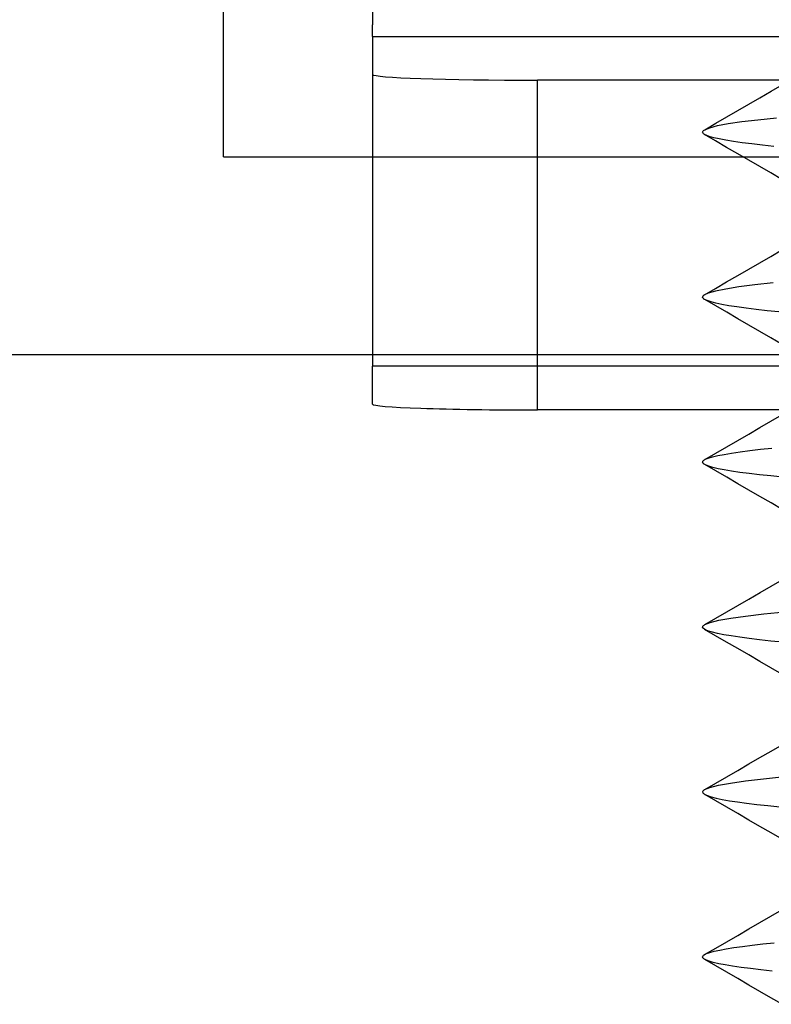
# Model space of a CAD drawing. Header units: millimetres. Extents: x -93 to 0, y 0 to 191.
# Tile 134 of 150: x -11.17 to -8.89, y 185.03 to 188.02. Entities that reach past the tile are written whole.
import ezdxf

# ---------------------------------------------------------------- set-up
doc = ezdxf.new("R2010")
doc.units = ezdxf.units.MM
doc.layers.add('MAIN-2', color=7, linetype='Continuous')

msp = doc.modelspace()

# ---------------------------------------------------------------- linework, layer by layer
at = {"layer": 'MAIN-2'}
for p, q in [((-10.1, 189), (-10.1, 188)), ((-10.5525, 187.6), (-10.5525, 188.7)), ((-10.1, 188), (-10.1, 188)), ((-10.1, 187.9651), (-10.1, 188)), ((-10.1, 187.9651), (-1.1, 187.9651)), ((-10.1, 187.9651), (-1.3358, 187.9651)), ((-10.1, 187.9651), (-10.1, 186.9657)), ((-10.1, 187.9651), (-10.1, 187.9651)), ((-1.6, 187.8325), (-9.6, 187.8325)), ((-9.6, 186.8331), (-9.6, 187.8325)), ((-8.8924, 187.7989), (-8.8589, 187.8184)), ((-8.8924, 187.7989), (-8.8589, 187.8184)), ((-8.9595, 187.76), (-8.926, 187.7795)), ((-8.9595, 187.76), (-8.926, 187.7795)), ((-8.926, 187.7795), (-8.8924, 187.7989)), ((-8.926, 187.7795), (-8.8924, 187.7989)), ((-8.9929, 187.7406), (-8.9595, 187.76)), ((-8.9929, 187.7406), (-8.9595, 187.76)), ((-9.0597, 187.7018), (-9.0263, 187.7212)), ((-9.0597, 187.7018), (-9.0263, 187.7212)), ((-9.0263, 187.7212), (-8.9929, 187.7406)), ((-9.0263, 187.7212), (-8.9929, 187.7406)), ((-8.9325, 187.7128), (-8.8754, 187.7189)), ((-8.9325, 187.7128), (-8.8754, 187.7189)), ((-9.0932, 187.6824), (-9.0597, 187.7018)), ((-9.0932, 187.6824), (-9.0597, 187.7018)), ((-9.0932, 187.6824), (-9.0781, 187.6886)), ((-9.0932, 187.6824), (-9.0781, 187.6886)), ((-9.0781, 187.6886), (-9.0543, 187.6948)), ((-9.0781, 187.6886), (-9.0543, 187.6948)), ((-9.0543, 187.6948), (-9.022, 187.7009)), ((-9.0543, 187.6948), (-9.022, 187.7009)), ((-9.022, 187.7009), (-8.9814, 187.7068)), ((-9.022, 187.7009), (-8.9814, 187.7068)), ((-8.9814, 187.7068), (-8.9325, 187.7128)), ((-8.9814, 187.7068), (-8.9325, 187.7128)), ((-9.0998, 187.6749), (-9.0996, 187.6761)), ((-9.0998, 187.6749), (-9.0996, 187.6761)), ((-9.0995, 187.6733), (-9.0998, 187.6749)), ((-9.0995, 187.6733), (-9.0998, 187.6749)), ((-9.0996, 187.6761), (-9.099, 187.6774)), ((-9.0996, 187.6761), (-9.099, 187.6774)), ((-9.0986, 187.6718), (-9.0995, 187.6733)), ((-9.0986, 187.6718), (-9.0995, 187.6733)), ((-9.099, 187.6774), (-9.0981, 187.6786)), ((-9.099, 187.6774), (-9.0981, 187.6786)), ((-9.0972, 187.6702), (-9.0986, 187.6718)), ((-9.0972, 187.6702), (-9.0986, 187.6718)), ((-9.0981, 187.6786), (-9.0969, 187.6799)), ((-9.0981, 187.6786), (-9.0969, 187.6799)), ((-9.0952, 187.6687), (-9.0972, 187.6702)), ((-9.0952, 187.6687), (-9.0972, 187.6702)), ((-9.0969, 187.6799), (-9.0952, 187.6812)), ((-9.0969, 187.6799), (-9.0952, 187.6812)), ((-9.0952, 187.6812), (-9.0932, 187.6824)), ((-9.0952, 187.6812), (-9.0932, 187.6824)), ((-9.0927, 187.6671), (-9.0952, 187.6687)), ((-9.0927, 187.6671), (-9.0952, 187.6687)), ((-9.0603, 187.6483), (-9.0936, 187.6677)), ((-9.0603, 187.6483), (-9.0936, 187.6677)), ((-9.0895, 187.6656), (-9.0927, 187.6671)), ((-9.0895, 187.6656), (-9.0927, 187.6671)), ((-9.0795, 187.6619), (-9.0895, 187.6656)), ((-9.0795, 187.6619), (-9.0895, 187.6656)), ((-9.0662, 187.6582), (-9.0795, 187.6619)), ((-9.0662, 187.6582), (-9.0795, 187.6619)), ((-9.0495, 187.6544), (-9.0662, 187.6582)), ((-9.0495, 187.6544), (-9.0662, 187.6582)), ((-9.0295, 187.6507), (-9.0495, 187.6544)), ((-9.0295, 187.6507), (-9.0495, 187.6544)), ((-9.0269, 187.629), (-9.0603, 187.6483)), ((-9.0269, 187.629), (-9.0603, 187.6483)), ((-9.0063, 187.6469), (-9.0295, 187.6507)), ((-9.0063, 187.6469), (-9.0295, 187.6507)), ((-8.9935, 187.6096), (-9.0269, 187.629)), ((-8.9935, 187.6096), (-9.0269, 187.629)), ((-8.98, 187.6431), (-9.0063, 187.6469)), ((-8.98, 187.6431), (-9.0063, 187.6469)), ((-8.9507, 187.6393), (-8.98, 187.6431)), ((-8.9507, 187.6393), (-8.98, 187.6431)), ((-8.9186, 187.6355), (-8.9507, 187.6393)), ((-8.9186, 187.6355), (-8.9507, 187.6393)), ((-8.8839, 187.6317), (-8.9186, 187.6355)), ((-8.8839, 187.6317), (-8.9186, 187.6355)), ((-10.5525, 187.6), (-4.6475, 187.6)), ((-10.5525, 187.6), (-10.5525, 187.6)), ((-8.9601, 187.5903), (-8.9935, 187.6096)), ((-8.9601, 187.5903), (-8.9935, 187.6096)), ((-8.9266, 187.5708), (-8.9601, 187.5903)), ((-8.9266, 187.5708), (-8.9601, 187.5903)), ((-8.8931, 187.5513), (-8.9266, 187.5708)), ((-8.8931, 187.5513), (-8.9266, 187.5708)), ((-8.8595, 187.5319), (-8.8931, 187.5513)), ((-8.8595, 187.5319), (-8.8931, 187.5513)), ((-8.9264, 187.2792), (-8.8929, 187.2986)), ((-8.9264, 187.2792), (-8.8929, 187.2986)), ((-8.8929, 187.2986), (-8.8593, 187.3181)), ((-8.8929, 187.2986), (-8.8593, 187.3181)), ((-8.96, 187.2597), (-8.9264, 187.2792)), ((-8.96, 187.2597), (-8.9264, 187.2792)), ((-9.0269, 187.2209), (-8.9934, 187.2403)), ((-9.0269, 187.2209), (-8.9934, 187.2403)), ((-8.9934, 187.2403), (-8.96, 187.2597)), ((-8.9934, 187.2403), (-8.96, 187.2597)), ((-9.0603, 187.2015), (-9.0269, 187.2209)), ((-9.0603, 187.2015), (-9.0269, 187.2209)), ((-8.9897, 187.2057), (-9.0293, 187.1994)), ((-8.9897, 187.2057), (-9.0293, 187.1994)), ((-8.9418, 187.2119), (-8.9897, 187.2057)), ((-8.9418, 187.2119), (-8.9897, 187.2057)), ((-8.8859, 187.2181), (-8.9418, 187.2119)), ((-8.8859, 187.2181), (-8.9418, 187.2119)), ((-9.0998, 187.176), (-9.0999, 187.1751)), ((-9.0998, 187.176), (-9.0999, 187.1751)), ((-9.0994, 187.177), (-9.0998, 187.176)), ((-9.0994, 187.177), (-9.0998, 187.176)), ((-9.0989, 187.178), (-9.0994, 187.177)), ((-9.0989, 187.178), (-9.0994, 187.177)), ((-9.098, 187.1789), (-9.0989, 187.178)), ((-9.098, 187.1789), (-9.0989, 187.178)), ((-9.097, 187.1799), (-9.098, 187.1789)), ((-9.097, 187.1799), (-9.098, 187.1789)), ((-9.0957, 187.1809), (-9.097, 187.1799)), ((-9.0957, 187.1809), (-9.097, 187.1799)), ((-9.0825, 187.187), (-9.0957, 187.1809)), ((-9.0825, 187.187), (-9.0957, 187.1809)), ((-9.0938, 187.1821), (-9.0603, 187.2015)), ((-9.0938, 187.1821), (-9.0603, 187.2015)), ((-9.0604, 187.1931), (-9.0825, 187.187)), ((-9.0604, 187.1931), (-9.0825, 187.187)), ((-9.0293, 187.1994), (-9.0604, 187.1931)), ((-9.0293, 187.1994), (-9.0604, 187.1931)), ((-9.0997, 187.1739), (-9.0999, 187.1751)), ((-9.0997, 187.1739), (-9.0999, 187.1751)), ((-9.0992, 187.1727), (-9.0997, 187.1739)), ((-9.0992, 187.1727), (-9.0997, 187.1739)), ((-9.0984, 187.1716), (-9.0992, 187.1727)), ((-9.0984, 187.1716), (-9.0992, 187.1727)), ((-9.0972, 187.1704), (-9.0984, 187.1716)), ((-9.0972, 187.1704), (-9.0984, 187.1716)), ((-9.0957, 187.1692), (-9.0972, 187.1704)), ((-9.0957, 187.1692), (-9.0972, 187.1704)), ((-9.0938, 187.168), (-9.0957, 187.1692)), ((-9.0938, 187.168), (-9.0957, 187.1692)), ((-9.0858, 187.1643), (-9.0938, 187.168)), ((-9.0858, 187.1643), (-9.0938, 187.168)), ((-9.0601, 187.1485), (-9.0935, 187.1679)), ((-9.0601, 187.1485), (-9.0935, 187.1679)), ((-9.0743, 187.1605), (-9.0858, 187.1643)), ((-9.0743, 187.1605), (-9.0858, 187.1643)), ((-9.0595, 187.1567), (-9.0743, 187.1605)), ((-9.0595, 187.1567), (-9.0743, 187.1605)), ((-9.0266, 187.1291), (-9.0601, 187.1485)), ((-9.0266, 187.1291), (-9.0601, 187.1485)), ((-9.0414, 187.1528), (-9.0595, 187.1567)), ((-9.0414, 187.1528), (-9.0595, 187.1567)), ((-9.02, 187.149), (-9.0414, 187.1528)), ((-9.02, 187.149), (-9.0414, 187.1528)), ((-8.9956, 187.1451), (-9.02, 187.149)), ((-8.9956, 187.1451), (-9.02, 187.149)), ((-8.9932, 187.1097), (-9.0266, 187.1291)), ((-8.9932, 187.1097), (-9.0266, 187.1291)), ((-8.9681, 187.1413), (-8.9956, 187.1451)), ((-8.9681, 187.1413), (-8.9956, 187.1451)), ((-8.9376, 187.1376), (-8.9681, 187.1413)), ((-8.9376, 187.1376), (-8.9681, 187.1413)), ((-8.9044, 187.1339), (-8.9376, 187.1376)), ((-8.9044, 187.1339), (-8.9376, 187.1376)), ((-8.8683, 187.1302), (-8.9044, 187.1339)), ((-8.8683, 187.1302), (-8.9044, 187.1339)), ((-8.9597, 187.0903), (-8.9932, 187.1097)), ((-8.9597, 187.0903), (-8.9932, 187.1097)), ((-8.9262, 187.0708), (-8.9597, 187.0903)), ((-8.9262, 187.0708), (-8.9597, 187.0903)), ((-8.8927, 187.0513), (-8.9262, 187.0708)), ((-8.8927, 187.0513), (-8.9262, 187.0708)), ((-8.8591, 187.0318), (-8.8927, 187.0513)), ((-8.8591, 187.0318), (-8.8927, 187.0513)), ((-5, 187), (-87.4, 187)), ((-1.1, 186.9657), (-10.1, 186.9657)), ((-10.1, 186.8505), (-10.1, 186.9657)), ((-1.6, 186.8331), (-9.6, 186.8331)), ((-8.8928, 186.7988), (-8.8592, 186.8183)), ((-8.8928, 186.7988), (-8.8592, 186.8183)), ((-8.9263, 186.7794), (-8.8928, 186.7988)), ((-8.9263, 186.7794), (-8.8928, 186.7988)), ((-8.9932, 186.7406), (-8.9598, 186.7599)), ((-8.9932, 186.7406), (-8.9598, 186.7599)), ((-8.9598, 186.7599), (-8.9263, 186.7794)), ((-8.9598, 186.7599), (-8.9263, 186.7794)), ((-9.0266, 186.7212), (-8.9932, 186.7406)), ((-9.0266, 186.7212), (-8.9932, 186.7406)), ((-9.0934, 186.6824), (-9.06, 186.7018)), ((-9.0934, 186.6824), (-9.06, 186.7018)), ((-9.06, 186.7018), (-9.0266, 186.7212)), ((-9.06, 186.7018), (-9.0266, 186.7212)), ((-9.054, 186.6947), (-9.0346, 186.6985)), ((-9.054, 186.6947), (-9.0346, 186.6985)), ((-9.0346, 186.6985), (-9.0118, 186.7023)), ((-9.0346, 186.6985), (-9.0118, 186.7023)), ((-9.0118, 186.7023), (-8.9858, 186.7061)), ((-9.0118, 186.7023), (-8.9858, 186.7061)), ((-8.9858, 186.7061), (-8.9567, 186.71)), ((-8.9858, 186.7061), (-8.9567, 186.71)), ((-8.9567, 186.71), (-8.9247, 186.7139)), ((-8.9567, 186.71), (-8.9247, 186.7139)), ((-8.9247, 186.7139), (-8.8901, 186.7177)), ((-8.9247, 186.7139), (-8.8901, 186.7177)), ((-9.0997, 186.6751), (-9.0995, 186.6765)), ((-9.0997, 186.6751), (-9.0995, 186.6765)), ((-9.0996, 186.6742), (-9.0997, 186.6751)), ((-9.0996, 186.6742), (-9.0997, 186.6751)), ((-9.0993, 186.6734), (-9.0996, 186.6742)), ((-9.0993, 186.6734), (-9.0996, 186.6742)), ((-9.0995, 186.6765), (-9.0988, 186.6779)), ((-9.0995, 186.6765), (-9.0988, 186.6779)), ((-9.0989, 186.6726), (-9.0993, 186.6734)), ((-9.0989, 186.6726), (-9.0993, 186.6734)), ((-9.0983, 186.6717), (-9.0989, 186.6726)), ((-9.0983, 186.6717), (-9.0989, 186.6726)), ((-9.0988, 186.6779), (-9.0977, 186.6793)), ((-9.0988, 186.6779), (-9.0977, 186.6793)), ((-9.0976, 186.6709), (-9.0983, 186.6717)), ((-9.0976, 186.6709), (-9.0983, 186.6717)), ((-9.0977, 186.6793), (-9.0962, 186.6807)), ((-9.0977, 186.6793), (-9.0962, 186.6807)), ((-9.0967, 186.67), (-9.0976, 186.6709)), ((-9.0967, 186.67), (-9.0976, 186.6709)), ((-9.0906, 186.6663), (-9.0967, 186.67)), ((-9.0906, 186.6663), (-9.0967, 186.67)), ((-9.0962, 186.6807), (-9.0941, 186.6821)), ((-9.0962, 186.6807), (-9.0941, 186.6821)), ((-9.0941, 186.6821), (-9.0917, 186.6835)), ((-9.0941, 186.6821), (-9.0917, 186.6835)), ((-9.0917, 186.6835), (-9.0826, 186.6873)), ((-9.0917, 186.6835), (-9.0826, 186.6873)), ((-9.0826, 186.6873), (-9.07, 186.691)), ((-9.0826, 186.6873), (-9.07, 186.691)), ((-9.07, 186.691), (-9.054, 186.6947)), ((-9.07, 186.691), (-9.054, 186.6947)), ((-9.0597, 186.6482), (-9.0931, 186.6676)), ((-9.0597, 186.6482), (-9.0931, 186.6676)), ((-9.0814, 186.6625), (-9.0906, 186.6663)), ((-9.0814, 186.6625), (-9.0906, 186.6663)), ((-9.0688, 186.6588), (-9.0814, 186.6625)), ((-9.0688, 186.6588), (-9.0814, 186.6625)), ((-9.0531, 186.655), (-9.0688, 186.6588)), ((-9.0531, 186.655), (-9.0688, 186.6588)), ((-9.0263, 186.6289), (-9.0597, 186.6482)), ((-9.0263, 186.6289), (-9.0597, 186.6482)), ((-9.0341, 186.6513), (-9.0531, 186.655)), ((-9.0341, 186.6513), (-9.0531, 186.655)), ((-9.012, 186.6476), (-9.0341, 186.6513)), ((-9.012, 186.6476), (-9.0341, 186.6513)), ((-8.9868, 186.6439), (-9.012, 186.6476)), ((-8.9868, 186.6439), (-9.012, 186.6476)), ((-8.9586, 186.6403), (-8.9868, 186.6439)), ((-8.9586, 186.6403), (-8.9868, 186.6439)), ((-8.9275, 186.6366), (-8.9586, 186.6403)), ((-8.9275, 186.6366), (-8.9586, 186.6403)), ((-8.9928, 186.6095), (-9.0263, 186.6289)), ((-8.9928, 186.6095), (-9.0263, 186.6289)), ((-8.9594, 186.5901), (-8.9928, 186.6095)), ((-8.9594, 186.5901), (-8.9928, 186.6095)), ((-8.8935, 186.633), (-8.9275, 186.6366)), ((-8.8935, 186.633), (-8.9275, 186.6366)), ((-8.8567, 186.6293), (-8.8935, 186.633)), ((-8.8567, 186.6293), (-8.8935, 186.633)), ((-8.9259, 186.5706), (-8.9594, 186.5901)), ((-8.9259, 186.5706), (-8.9594, 186.5901)), ((-8.8924, 186.5511), (-8.9259, 186.5706)), ((-8.8924, 186.5511), (-8.9259, 186.5706)), ((-8.8588, 186.5316), (-8.8924, 186.5511)), ((-8.8588, 186.5316), (-8.8924, 186.5511)), ((-8.8923, 186.2989), (-8.8588, 186.3184)), ((-8.8923, 186.2989), (-8.8588, 186.3184)), ((-8.9258, 186.2794), (-8.8923, 186.2989)), ((-8.9258, 186.2794), (-8.8923, 186.2989)), ((-8.9928, 186.2405), (-8.9594, 186.2599)), ((-8.9928, 186.2405), (-8.9594, 186.2599)), ((-8.9594, 186.2599), (-8.9258, 186.2794)), ((-8.9594, 186.2599), (-8.9258, 186.2794)), ((-9.0597, 186.2017), (-9.0263, 186.2211)), ((-9.0597, 186.2017), (-9.0263, 186.2211)), ((-9.0263, 186.2211), (-8.9928, 186.2405)), ((-9.0263, 186.2211), (-8.9928, 186.2405)), ((-8.9146, 186.2149), (-8.851, 186.2214)), ((-8.9146, 186.2149), (-8.851, 186.2214)), ((-9.0932, 186.1823), (-9.0597, 186.2017)), ((-9.0932, 186.1823), (-9.0597, 186.2017)), ((-9.077, 186.1889), (-9.0507, 186.1955)), ((-9.077, 186.1889), (-9.0507, 186.1955)), ((-9.0507, 186.1955), (-9.0147, 186.2021)), ((-9.0507, 186.1955), (-9.0147, 186.2021)), ((-9.0147, 186.2021), (-8.9693, 186.2085)), ((-9.0147, 186.2021), (-8.9693, 186.2085)), ((-8.9693, 186.2085), (-8.9146, 186.2149)), ((-8.9693, 186.2085), (-8.9146, 186.2149)), ((-9.0998, 186.1748), (-9.0996, 186.1761)), ((-9.0998, 186.1748), (-9.0996, 186.1761)), ((-9.0997, 186.1741), (-9.0998, 186.1748)), ((-9.0997, 186.1741), (-9.0998, 186.1748)), ((-9.0995, 186.1733), (-9.0997, 186.1741)), ((-9.0995, 186.1733), (-9.0997, 186.1741)), ((-9.0996, 186.1761), (-9.0991, 186.1773)), ((-9.0996, 186.1761), (-9.0991, 186.1773)), ((-9.0991, 186.1725), (-9.0995, 186.1733)), ((-9.0991, 186.1725), (-9.0995, 186.1733)), ((-9.0991, 186.1773), (-9.0982, 186.1785)), ((-9.0991, 186.1773), (-9.0982, 186.1785)), ((-9.0986, 186.1717), (-9.0991, 186.1725)), ((-9.0986, 186.1717), (-9.0991, 186.1725)), ((-9.0979, 186.1709), (-9.0986, 186.1717)), ((-9.0979, 186.1709), (-9.0986, 186.1717)), ((-9.0982, 186.1785), (-9.0969, 186.1798)), ((-9.0982, 186.1785), (-9.0969, 186.1798)), ((-9.0971, 186.1702), (-9.0979, 186.1709)), ((-9.0971, 186.1702), (-9.0979, 186.1709)), ((-9.0913, 186.1665), (-9.0971, 186.1702)), ((-9.0913, 186.1665), (-9.0971, 186.1702)), ((-9.0969, 186.1798), (-9.0953, 186.181)), ((-9.0969, 186.1798), (-9.0953, 186.181)), ((-9.0953, 186.181), (-9.0933, 186.1823)), ((-9.0953, 186.181), (-9.0933, 186.1823)), ((-9.0603, 186.1485), (-9.0937, 186.1678)), ((-9.0603, 186.1485), (-9.0937, 186.1678)), ((-9.0933, 186.1823), (-9.077, 186.1889)), ((-9.0933, 186.1823), (-9.077, 186.1889)), ((-9.0822, 186.1629), (-9.0913, 186.1665)), ((-9.0822, 186.1629), (-9.0913, 186.1665)), ((-9.0699, 186.1592), (-9.0822, 186.1629)), ((-9.0699, 186.1592), (-9.0822, 186.1629)), ((-9.0542, 186.1555), (-9.0699, 186.1592)), ((-9.0542, 186.1555), (-9.0699, 186.1592)), ((-9.0269, 186.1291), (-9.0603, 186.1485)), ((-9.0269, 186.1291), (-9.0603, 186.1485)), ((-9.0352, 186.1517), (-9.0542, 186.1555)), ((-9.0352, 186.1517), (-9.0542, 186.1555)), ((-9.0129, 186.1479), (-9.0352, 186.1517)), ((-9.0129, 186.1479), (-9.0352, 186.1517)), ((-8.9873, 186.1441), (-9.0129, 186.1479)), ((-8.9873, 186.1441), (-9.0129, 186.1479)), ((-8.9587, 186.1402), (-8.9873, 186.1441)), ((-8.9587, 186.1402), (-8.9873, 186.1441)), ((-8.9271, 186.1364), (-8.9587, 186.1402)), ((-8.9271, 186.1364), (-8.9587, 186.1402)), ((-8.8927, 186.1326), (-8.9271, 186.1364)), ((-8.8927, 186.1326), (-8.9271, 186.1364)), ((-8.8555, 186.1288), (-8.8927, 186.1326)), ((-8.8555, 186.1288), (-8.8927, 186.1326)), ((-8.9934, 186.1097), (-9.0269, 186.1291)), ((-8.9934, 186.1097), (-9.0269, 186.1291)), ((-8.96, 186.0903), (-8.9934, 186.1097)), ((-8.96, 186.0903), (-8.9934, 186.1097)), ((-8.9265, 186.0708), (-8.96, 186.0903)), ((-8.9265, 186.0708), (-8.96, 186.0903)), ((-8.8929, 186.0514), (-8.9265, 186.0708)), ((-8.8929, 186.0514), (-8.9265, 186.0708)), ((-8.8593, 186.0319), (-8.8929, 186.0514)), ((-8.8593, 186.0319), (-8.8929, 186.0514)), ((-8.8924, 185.799), (-8.8588, 185.8185)), ((-8.8924, 185.799), (-8.8588, 185.8185)), ((-8.9595, 185.76), (-8.9259, 185.7795)), ((-8.9595, 185.76), (-8.9259, 185.7795)), ((-8.9259, 185.7795), (-8.8924, 185.799)), ((-8.9259, 185.7795), (-8.8924, 185.799)), ((-8.9929, 185.7406), (-8.9595, 185.76)), ((-8.9929, 185.7406), (-8.9595, 185.76)), ((-9.0599, 185.7017), (-9.0264, 185.7212)), ((-9.0599, 185.7017), (-9.0264, 185.7212)), ((-9.0264, 185.7212), (-8.9929, 185.7406)), ((-9.0264, 185.7212), (-8.9929, 185.7406)), ((-8.9699, 185.7085), (-8.9149, 185.7151)), ((-8.9699, 185.7085), (-8.9149, 185.7151)), ((-8.9149, 185.7151), (-8.8512, 185.7216)), ((-8.9149, 185.7151), (-8.8512, 185.7216)), ((-9.0937, 185.6822), (-9.0777, 185.6887)), ((-9.0937, 185.6822), (-9.0777, 185.6887)), ((-9.0934, 185.6823), (-9.0599, 185.7017)), ((-9.0934, 185.6823), (-9.0599, 185.7017)), ((-9.0777, 185.6887), (-9.0517, 185.6953)), ((-9.0777, 185.6887), (-9.0517, 185.6953)), ((-9.0517, 185.6953), (-9.0157, 185.7019)), ((-9.0517, 185.6953), (-9.0157, 185.7019)), ((-9.0157, 185.7019), (-8.9699, 185.7085)), ((-9.0157, 185.7019), (-8.9699, 185.7085)), ((-9.0997, 185.6751), (-9.0996, 185.6763)), ((-9.0997, 185.6751), (-9.0996, 185.6763)), ((-9.0997, 185.6751), (-9.0995, 185.6739)), ((-9.0997, 185.6751), (-9.0995, 185.6739)), ((-9.0996, 185.6763), (-9.0991, 185.6774)), ((-9.0996, 185.6763), (-9.0991, 185.6774)), ((-9.0995, 185.6739), (-9.099, 185.6727)), ((-9.0995, 185.6739), (-9.099, 185.6727)), ((-9.0991, 185.6774), (-9.0982, 185.6786)), ((-9.0991, 185.6774), (-9.0982, 185.6786)), ((-9.099, 185.6727), (-9.0981, 185.6714)), ((-9.099, 185.6727), (-9.0981, 185.6714)), ((-9.0982, 185.6786), (-9.0971, 185.6798)), ((-9.0982, 185.6786), (-9.0971, 185.6798)), ((-9.0981, 185.6714), (-9.0969, 185.6702)), ((-9.0981, 185.6714), (-9.0969, 185.6702)), ((-9.0971, 185.6798), (-9.0956, 185.681)), ((-9.0971, 185.6798), (-9.0956, 185.681)), ((-9.0969, 185.6702), (-9.0953, 185.669)), ((-9.0969, 185.6702), (-9.0953, 185.669)), ((-9.0956, 185.681), (-9.0937, 185.6822)), ((-9.0956, 185.681), (-9.0937, 185.6822)), ((-9.0953, 185.669), (-9.0934, 185.6678)), ((-9.0953, 185.669), (-9.0934, 185.6678)), ((-9.0599, 185.6484), (-9.0934, 185.6679)), ((-9.0599, 185.6484), (-9.0934, 185.6679)), ((-9.0934, 185.6678), (-9.0852, 185.664)), ((-9.0934, 185.6678), (-9.0852, 185.664)), ((-9.0852, 185.664), (-9.0735, 185.6602)), ((-9.0852, 185.664), (-9.0735, 185.6602)), ((-9.0735, 185.6602), (-9.0585, 185.6563)), ((-9.0735, 185.6602), (-9.0585, 185.6563)), ((-9.0585, 185.6563), (-9.0402, 185.6525)), ((-9.0585, 185.6563), (-9.0402, 185.6525)), ((-9.0264, 185.629), (-9.0599, 185.6484)), ((-9.0264, 185.629), (-9.0599, 185.6484)), ((-9.0402, 185.6525), (-9.0187, 185.6487)), ((-9.0402, 185.6525), (-9.0187, 185.6487)), ((-8.9929, 185.6096), (-9.0264, 185.629)), ((-8.9929, 185.6096), (-9.0264, 185.629)), ((-9.0187, 185.6487), (-8.9941, 185.6449)), ((-9.0187, 185.6487), (-8.9941, 185.6449)), ((-8.9941, 185.6449), (-8.9663, 185.6411)), ((-8.9941, 185.6449), (-8.9663, 185.6411)), ((-8.9663, 185.6411), (-8.9357, 185.6374)), ((-8.9663, 185.6411), (-8.9357, 185.6374)), ((-8.9357, 185.6374), (-8.9022, 185.6337)), ((-8.9357, 185.6374), (-8.9022, 185.6337)), ((-8.9022, 185.6337), (-8.8658, 185.63)), ((-8.9022, 185.6337), (-8.8658, 185.63)), ((-8.9595, 185.5901), (-8.9929, 185.6096)), ((-8.9595, 185.5901), (-8.9929, 185.6096)), ((-8.9259, 185.5707), (-8.9595, 185.5901)), ((-8.9259, 185.5707), (-8.9595, 185.5901)), ((-8.8924, 185.5512), (-8.9259, 185.5707)), ((-8.8924, 185.5512), (-8.9259, 185.5707)), ((-8.8588, 185.5317), (-8.8924, 185.5512)), ((-8.8588, 185.5317), (-8.8924, 185.5512)), ((-8.9263, 185.2794), (-8.8927, 185.2989)), ((-8.9263, 185.2794), (-8.8927, 185.2989)), ((-8.8927, 185.2989), (-8.8592, 185.3184)), ((-8.8927, 185.2989), (-8.8592, 185.3184)), ((-8.9598, 185.26), (-8.9263, 185.2794)), ((-8.9598, 185.26), (-8.9263, 185.2794)), ((-9.0267, 185.2212), (-8.9932, 185.2406)), ((-9.0267, 185.2212), (-8.9932, 185.2406)), ((-8.9932, 185.2406), (-8.9598, 185.26)), ((-8.9932, 185.2406), (-8.9598, 185.26)), ((-9.0601, 185.2018), (-9.0267, 185.2212)), ((-9.0601, 185.2018), (-9.0267, 185.2212)), ((-9.0049, 185.2034), (-8.9787, 185.2072)), ((-9.0049, 185.2034), (-8.9787, 185.2072)), ((-8.9787, 185.2072), (-8.9496, 185.2109)), ((-8.9787, 185.2072), (-8.9496, 185.2109)), ((-8.9496, 185.2109), (-8.9177, 185.2147)), ((-8.9496, 185.2109), (-8.9177, 185.2147)), ((-8.9177, 185.2147), (-8.8831, 185.2184)), ((-8.9177, 185.2147), (-8.8831, 185.2184)), ((-9.0998, 185.1751), (-9.0995, 185.1768)), ((-9.0998, 185.1751), (-9.0995, 185.1768)), ((-9.0995, 185.1768), (-9.0985, 185.1785)), ((-9.0995, 185.1768), (-9.0985, 185.1785)), ((-9.0985, 185.1785), (-9.0969, 185.1801)), ((-9.0985, 185.1785), (-9.0969, 185.1801)), ((-9.0969, 185.1801), (-9.0946, 185.1818)), ((-9.0969, 185.1801), (-9.0946, 185.1818)), ((-9.0946, 185.1818), (-9.0917, 185.1835)), ((-9.0946, 185.1818), (-9.0917, 185.1835)), ((-9.0936, 185.1824), (-9.0601, 185.2018)), ((-9.0936, 185.1824), (-9.0601, 185.2018)), ((-9.0917, 185.1835), (-9.0882, 185.1851)), ((-9.0917, 185.1835), (-9.0882, 185.1851)), ((-9.0882, 185.1851), (-9.078, 185.1888)), ((-9.0882, 185.1851), (-9.078, 185.1888)), ((-9.078, 185.1888), (-9.0645, 185.1925)), ((-9.078, 185.1888), (-9.0645, 185.1925)), ((-9.0645, 185.1925), (-9.0479, 185.1961)), ((-9.0645, 185.1925), (-9.0479, 185.1961)), ((-9.0479, 185.1961), (-9.028, 185.1998)), ((-9.0479, 185.1961), (-9.028, 185.1998)), ((-9.028, 185.1998), (-9.0049, 185.2034)), ((-9.028, 185.1998), (-9.0049, 185.2034)), ((-9.0997, 185.1742), (-9.0998, 185.1751)), ((-9.0997, 185.1742), (-9.0998, 185.1751)), ((-9.0994, 185.1733), (-9.0997, 185.1742)), ((-9.0994, 185.1733), (-9.0997, 185.1742)), ((-9.099, 185.1724), (-9.0994, 185.1733)), ((-9.099, 185.1724), (-9.0994, 185.1733)), ((-9.0983, 185.1715), (-9.099, 185.1724)), ((-9.0983, 185.1715), (-9.099, 185.1724)), ((-9.0975, 185.1706), (-9.0983, 185.1715)), ((-9.0975, 185.1706), (-9.0983, 185.1715)), ((-9.0965, 185.1697), (-9.0975, 185.1706)), ((-9.0965, 185.1697), (-9.0975, 185.1706)), ((-9.0901, 185.1659), (-9.0965, 185.1697)), ((-9.0901, 185.1659), (-9.0965, 185.1697)), ((-9.0599, 185.1482), (-9.0933, 185.1676)), ((-9.0599, 185.1482), (-9.0933, 185.1676)), ((-9.0804, 185.1621), (-9.0901, 185.1659)), ((-9.0804, 185.1621), (-9.0901, 185.1659)), ((-9.0674, 185.1584), (-9.0804, 185.1621)), ((-9.0674, 185.1584), (-9.0804, 185.1621)), ((-9.0511, 185.1546), (-9.0674, 185.1584)), ((-9.0511, 185.1546), (-9.0674, 185.1584)), ((-9.0264, 185.1288), (-9.0599, 185.1482)), ((-9.0264, 185.1288), (-9.0599, 185.1482)), ((-9.0316, 185.1509), (-9.0511, 185.1546)), ((-9.0316, 185.1509), (-9.0511, 185.1546)), ((-9.009, 185.1472), (-9.0316, 185.1509)), ((-9.009, 185.1472), (-9.0316, 185.1509)), ((-8.9832, 185.1436), (-9.009, 185.1472)), ((-8.9832, 185.1436), (-9.009, 185.1472)), ((-8.993, 185.1094), (-9.0264, 185.1288)), ((-8.993, 185.1094), (-9.0264, 185.1288)), ((-8.9545, 185.1399), (-8.9832, 185.1436)), ((-8.9545, 185.1399), (-8.9832, 185.1436)), ((-8.923, 185.1362), (-8.9545, 185.1399)), ((-8.923, 185.1362), (-8.9545, 185.1399)), ((-8.8886, 185.1325), (-8.923, 185.1362)), ((-8.8886, 185.1325), (-8.923, 185.1362)), ((-8.9596, 185.09), (-8.993, 185.1094)), ((-8.9596, 185.09), (-8.993, 185.1094)), ((-8.926, 185.0705), (-8.9596, 185.09)), ((-8.926, 185.0705), (-8.9596, 185.09)), ((-8.8925, 185.0511), (-8.926, 185.0705)), ((-8.8925, 185.0511), (-8.926, 185.0705)), ((-8.8589, 185.0316), (-8.8925, 185.0511)), ((-8.8589, 185.0316), (-8.8925, 185.0511))]:
    msp.add_line(p, q, dxfattribs=at)
for centre, major_axis, start_param, end_param in [((-9.6, 187.8499), (-0.5, 0), 0, 1.570796), ((-9.6, 186.8505), (0.5, 0), -3.141593, -1.570796)]:
    msp.add_ellipse(centre, major_axis=major_axis, ratio=0.034899, start_param=start_param, end_param=end_param, dxfattribs=at)

doc.saveas('drawing.dxf')
